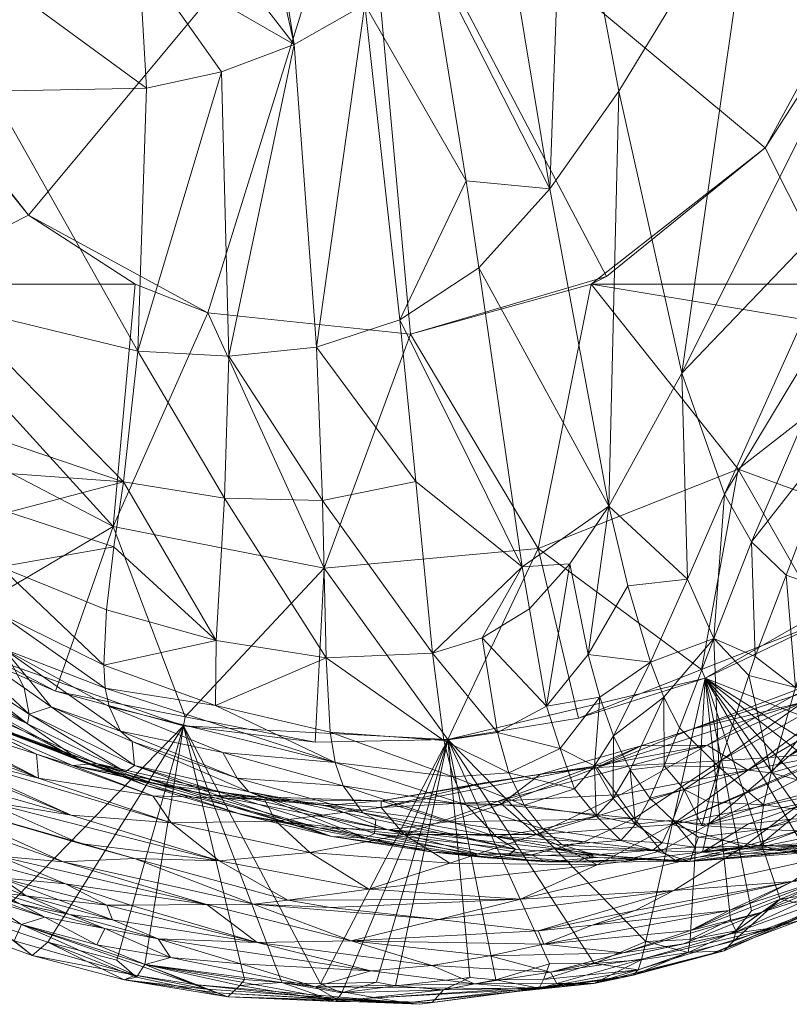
# Model space of a CAD drawing. Header units: millimetres. Extents: x -10 to 98, y -33 to 12.
# Tile 2 of 36: x -3.36 to 3.26, y -11.8 to -3.33. Entities that reach past the tile are written whole.
import ezdxf

# ---------------------------------------------------------------- set-up
doc = ezdxf.new("R2010")
doc.units = ezdxf.units.MM
doc.layers.add('G-IMPT', color=8, linetype='Continuous')

# ---------------------------------------------------------------- blocks, each defined once
blk = doc.blocks.new('AJsmall2 - 3D View - _3D__dwg_AJsmall_AJsmall_193151 - AJsmall_AJsmall_193151-193211-_3D_-3459-View 1')
at = {"layer": 'G-IMPT', "lineweight": 9}
mesh = blk.add_polyface(dxfattribs=at)
corners = [(-0.05, 0, 78.4524), (4.2469, -1.3365, 75.7485), (3.4084, -2.8792, 75.7485), (4.4313, 0.4096, 75.7485), (2.0433, -3.9835, 75.7485), (0.3596, -4.4813, 75.7485), (4.4987, 1.4964, 84.8703), (3.3152, -0.4783, 84.5843), (5.1084, -0.1234, 85.1132), (3.8984, -2.404, 84.8346), (5.4722, -0.7689, 85.2446), (2.1516, -2.3914, 84.3098), (2.6931, -4.8148, 84.5157), (4.4899, -3.4825, 85.0243), (4.0867, -5.251, 84.8954), (4.7635, -3.7374, 85.0802), (1.6765, 0.1141, 84.0491), (1.1192, -0.5804, 83.907), (1.5562, -3.2314, 84.1642), (2.7981, 1.6946, 84.3251), (1.1045, 2.6215, 83.7411), (4.271, -3.1713, 84.9567), (5.6158, -1.8314, 85.313), (0.0512, 1.4368, 83.468), (0.1836, 0.837, 83.542), (0.5147, -1.1854, 83.7394), (0.8382, -3.1616, 83.9323), (0.9465, -3.9114, 83.9666), (2.0645, -5.9606, 84.3272), (0.2651, -4.3564, 83.793), (1.9115, -4.05, 32.7485), (1.9115, -4.05, 67.7485), (4, -4.05, 32.7485), (4, -4.05, 67.7485), (3.4084, -2.8792, 67.7485), (4, -1.9615, 67.7485), (4, -1.9615, 32.7485), (4, 1.9615, 32.7485), (5.9942, 2.3913, 32.7485), (4.4313, 0.4096, 32.7485), (4.2469, -1.3365, 32.7485), (6.423, 0.5916, 32.7485), (6.3275, -1.256, 32.7485), (5.7153, -3.0019, 32.7485), (4.636, -4.5046, 32.7485), (3.9335, 2.0933, 75.7485), (2.8292, 3.4584, 75.7485), (4, 1.9615, 67.7485)]
mesh.append_faces([[corners[k] for k in face] for face in [(0, 1, 2), (3, 1, 0), (4, 5, 0), (2, 4, 0), (6, 7, 8), (8, 7, 9), (8, 9, 10), (7, 11, 12), (13, 14, 15), (16, 17, 18), (19, 20, 16), (7, 12, 9), (9, 12, 21), (10, 9, 21), (10, 21, 22), (15, 22, 13), (13, 22, 21), (20, 23, 16), (16, 23, 24), (16, 24, 17), (25, 17, 24), (17, 25, 18), (18, 25, 26), (18, 26, 27), (11, 18, 28), (18, 11, 16), (16, 11, 7), (16, 7, 19), (19, 7, 6), (29, 27, 26), (30, 31, 32), (32, 31, 33), (33, 31, 34), (33, 34, 35), (35, 36, 33), (33, 36, 32), (37, 38, 39), (40, 39, 41), (36, 40, 42), (36, 43, 32), (32, 43, 44), (0, 45, 3), (46, 45, 0), (1, 3, 39), (40, 36, 35), (37, 39, 47), (3, 47, 39), (47, 3, 45), (31, 4, 34), (34, 4, 2), (34, 2, 35), (35, 2, 1), (40, 35, 1), (40, 1, 39)]])
mesh = blk.add_polyface(dxfattribs=at)
corners = [(-1.3865, -4.2969, 32.7485), (-2.0115, -4.05, 32.7485), (-2.0115, -4.05, 67.7485), (-4.1, -1.9615, 67.7485), (-4.0335, -2.0933, 75.7485), (-2.9292, -3.4584, 67.7485), (-2.9292, -3.4584, 75.7485), (-1.3865, -4.2969, 75.7485), (-0.05, 0, 78.4524), (0.3596, -4.4813, 75.7485), (-4.5313, -0.4096, 75.7485), (0.8382, -3.1616, 83.9323), (0.5147, -1.1854, 83.7394), (-0.0337, -1.6465, 83.5993), (0.1836, 0.837, 83.542), (0.0512, 1.4368, 83.468), (-1.0419, 0.5561, 83.1643), (-2.6097, -0.2569, 82.6862), (-3.2589, -0.4172, 82.4679), (-3.1851, -1.4362, 82.5617), (-0.6416, -1.9907, 83.4289), (-0.4514, -4.5914, 83.5704), (-1.2056, -4.6703, 83.3266), (-3.2501, -2.39, 82.5866), (-1.9125, -2.365, 83.0314), (-1.9781, -1.218, 82.9492), (-2.1559, -0.0346, 82.8258), (0.2651, -4.3564, 83.793), (-1.1839, 0.4417, 83.1248), (-3.5937, -4.2378, 82.5253), (-1.9866, -4.6268, 83.0739), (-1.2684, -2.2253, 83.2374), (-3.7894, -0.5482, 82.2896), (-3.7954, -1.4318, 82.3512), (-3.9453, -2.2506, 82.343), (-2.4006, 1.0393, 82.6698), (-1.7014, 2.9579, 82.809), (-3.5, 0.4894, 82.3309), (-3.8677, 1.3585, 82.1527), (-2.767, 2.1064, 82.5069), (-4.2877, 2.1732, 81.9407), (-4.1, -4.05, 67.7485), (-4.1, -4.05, 32.7485), (-4.3469, 1.3365, 75.7485), (-3.5084, 2.8792, 75.7485)]
mesh.append_faces([[corners[k] for k in face] for face in [(0, 1, 2), (3, 4, 5), (5, 4, 6), (5, 6, 2), (2, 6, 7), (8, 9, 7), (8, 4, 10), (6, 4, 8), (7, 6, 8), (11, 12, 13), (14, 15, 16), (17, 18, 19), (13, 20, 21), (22, 21, 20), (23, 24, 19), (19, 24, 25), (19, 25, 17), (17, 25, 26), (27, 11, 13), (21, 27, 13), (13, 12, 14), (13, 14, 16), (20, 13, 16), (20, 28, 26), (23, 29, 30), (23, 30, 24), (31, 24, 30), (24, 31, 25), (18, 32, 19), (19, 32, 33), (19, 33, 23), (23, 33, 34), (26, 25, 20), (20, 25, 31), (20, 31, 22), (22, 31, 30), (17, 26, 35), (16, 15, 36), (37, 18, 17), (37, 17, 35), (37, 35, 38), (38, 35, 39), (38, 39, 40), (26, 28, 35), (39, 35, 16), (39, 16, 36), (37, 32, 18), (41, 3, 5), (41, 5, 2), (2, 1, 41), (41, 1, 42), (8, 43, 44), (10, 43, 8)]])
mesh = blk.add_polyface(dxfattribs=at)
corners = [(5.7174, -5.5441, 34.2485), (4.8697, -6.3085, 39.1485), (4.8196, -6.2442, 34.2485), (3.9218, -6.9444, 34.2485), (2.8931, -7.439, 39.1485), (4.0867, -5.251, 84.8954), (3.5911, -6.5517, 84.7465), (3.9337, -6.6725, 84.8424), (3.67, -7.5198, 84.7292), (4.1287, -7.4304, 84.8613), (4.3438, -6.6729, 84.9558), (5.1527, -7.039, 85.1486), (5.2782, -6.4393, 85.2134), (6.0254, -4.0581, 85.4495), (5.327, -4.0088, 85.2578), (5.0179, -3.9031, 85.1741), (4.7635, -3.7374, 85.0802), (3.3239, -7.2528, 84.6662), (1.3179, -6.4814, 84.0842), (1.3814, -6.8432, 84.0857), (1.7292, -6.4565, 84.2248), (1.528, -7.6791, 84.089), (2.0645, -5.9606, 84.3272), (2.6931, -4.8148, 84.5157), (2.1516, -2.3914, 84.3098), (3.2927, -6.2656, 84.6738), (2.9675, -7.0976, 84.5693), (2.2278, -6.6442, 84.3617), (2.4234, -7.2998, 84.3704), (2.7412, -6.587, 84.5089), (3.0599, -5.8572, 84.6119), (4.4899, -3.4825, 85.0243), (0.9465, -3.9114, 83.9666), (1.8865, -7.2347, 84.2529), (4.271, -3.1713, 84.9567), (1.5562, -3.2314, 84.1642), (4.6242, -7.1792, 69.4377), (4.5106, -7.2273, 69.1473), (5.2776, -6.8086, 67.0426), (3.6383, -7.5971, 66.9162), (4.636, -4.5046, 32.7485), (3.1771, -5.6423, 32.7485), (2.8632, -7.3632, 34.2485), (1.4568, -6.3229, 32.7485), (1.8045, -7.7821, 34.2485), (1.9115, -4.05, 32.7485), (4, -4.05, 32.7485), (0.3596, -4.4813, 32.7485), (1.9115, -4.05, 67.7485), (0.3596, -4.4813, 75.7485), (2.0433, -3.9835, 75.7485)]
mesh.append_faces([[corners[k] for k in face] for face in [(0, 1, 2), (3, 2, 1), (3, 1, 4), (5, 6, 7), (8, 9, 10), (9, 11, 10), (10, 11, 12), (10, 12, 13), (14, 15, 7), (7, 15, 16), (7, 16, 5), (13, 14, 10), (7, 10, 14), (10, 7, 8), (8, 7, 6), (8, 6, 17), (18, 19, 20), (20, 19, 21), (22, 23, 24), (25, 26, 17), (25, 17, 6), (5, 25, 6), (27, 28, 29), (29, 28, 26), (30, 29, 26), (30, 26, 25), (31, 30, 25), (31, 25, 5), (32, 18, 22), (22, 18, 20), (22, 20, 33), (21, 33, 20), (30, 31, 34), (30, 34, 23), (29, 30, 23), (29, 23, 22), (29, 22, 27), (33, 27, 22), (27, 33, 28), (35, 32, 22), (36, 37, 38), (37, 39, 38), (40, 0, 2), (40, 2, 41), (2, 3, 41), (41, 3, 42), (41, 42, 43), (42, 44, 43), (45, 46, 40), (45, 40, 41), (45, 41, 43), (45, 47, 48), (48, 49, 50)]])
mesh = blk.add_polyface(dxfattribs=at)
corners = [(-1.3865, -4.2969, 75.7485), (0.3596, -4.4813, 75.7485), (0.3596, -4.4813, 32.7485), (-1.3865, -4.2969, 32.7485), (-2.0115, -4.05, 67.7485), (-2.1108, -5.7493, 83.0497), (-1.9866, -4.6268, 83.0739), (-3.5937, -4.2378, 82.5253), (-1.3138, -7.1156, 83.2069), (-2.2583, -6.85, 82.8761), (-2.2801, -7.3269, 82.6056), (0.4055, -5.7472, 83.8319), (0.5477, -7.224, 83.8279), (1.3179, -6.4814, 84.0842), (1.3814, -6.8432, 84.0857), (0.976, -7.09, 83.9686), (1.528, -7.6791, 84.089), (-0.4514, -4.5914, 83.5704), (-1.2056, -4.6703, 83.3266), (-0.3978, -5.9096, 83.5901), (-1.2434, -5.8916, 83.3268), (-0.3681, -7.2633, 83.5228), (-3.8481, -5.1624, 82.4284), (-3.9689, -5.615, 82.3087), (-3.0968, -6.0111, 82.6861), (-2.1936, -6.3104, 83.0115), (-4.0226, -6.0164, 82.0697), (-3.1842, -6.8835, 82.1914), (-3.1694, -6.4813, 82.5033), (-4.0039, -6.3486, 81.7157), (-3.9448, -6.6091, 81.3013), (-3.1389, -7.1877, 81.7717), (0.2651, -4.3564, 83.793), (0.9465, -3.9114, 83.9666), (-3.7872, -6.9485, 80.3798), (-2.9654, -7.5215, 80.7726), (-2.2676, -7.5229, 82.4148), (1.4568, -6.3229, 32.7485), (0.6781, -7.9668, 34.2485), (-0.3856, -6.4913, 32.7485), (-1.5802, -7.7693, 34.2485), (-2.2009, -6.1338, 32.7485), (-2.6972, -7.5493, 34.2485), (-3.707, -7.0235, 34.2485), (-3.8418, -5.2794, 32.7485), (-4.1, -4.05, 32.7485), (1.9115, -4.05, 32.7485), (-2.0115, -4.05, 32.7485), (1.9115, -4.05, 67.7485)]
mesh.append_faces([[corners[k] for k in face] for face in [(0, 1, 2), (3, 4, 0), (3, 0, 2), (5, 6, 7), (8, 9, 10), (11, 12, 13), (14, 15, 16), (15, 14, 13), (12, 15, 13), (17, 18, 19), (19, 18, 20), (21, 19, 20), (20, 8, 21), (5, 22, 23), (5, 23, 24), (5, 24, 25), (5, 7, 22), (26, 27, 28), (29, 30, 31), (29, 31, 27), (23, 26, 24), (24, 26, 28), (24, 28, 25), (32, 11, 13), (33, 32, 13), (32, 17, 11), (11, 17, 19), (11, 19, 12), (12, 19, 21), (31, 30, 34), (34, 35, 31), (20, 18, 6), (20, 6, 5), (8, 20, 5), (8, 5, 25), (8, 25, 9), (9, 25, 28), (10, 9, 28), (10, 28, 27), (36, 27, 31), (37, 38, 39), (39, 40, 41), (40, 42, 41), (41, 42, 43), (41, 43, 44), (41, 44, 45), (46, 37, 2), (2, 37, 39), (2, 39, 3), (3, 39, 41), (3, 41, 47), (47, 41, 45), (1, 48, 2)]])
mesh = blk.add_polyface(dxfattribs=at)
corners = [(1.8045, -7.7821, 34.2485), (0.6781, -7.9668, 39.1485), (0.6781, -7.9668, 34.2485), (-1.2564, -8.0775, 82.5634), (-0.2214, -8.3634, 82.9375), (-0.289, -8.1637, 83.1786), (1.528, -7.6791, 84.089), (0.976, -7.09, 83.9686), (1.1054, -7.9042, 83.9034), (1.3372, -8.5314, 83.5746), (1.7698, -8.3903, 83.859), (1.2043, -8.2533, 83.7831), (1.6463, -8.0424, 83.982), (0.5477, -7.224, 83.8279), (0.6464, -7.9743, 83.7169), (0.7265, -8.2862, 83.571), (0.8368, -8.5266, 83.3384), (-0.3681, -7.2633, 83.5228), (-1.3138, -7.1156, 83.2069), (-1.3193, -7.6723, 82.9798), (-0.332, -7.903, 83.3474), (-2.2676, -7.5229, 82.4148), (-2.2359, -7.6809, 82.1851), (-1.1343, -8.2971, 81.9805), (-2.0368, -7.9831, 81.0967), (-1.0324, -8.415, 81.4038), (-0.0507, -8.5949, 82.3027), (-2.1375, -7.8937, 81.6485), (0.1049, -8.4927, 70.3612), (-0.8978, -8.4826, 67.4021), (0.1057, -8.5508, 65.7355), (1.0077, -8.3346, 68.5165), (-0.3642, -8.5335, 71.1696), (-1.8434, -8.3456, 68.8533), (-1.3638, -8.4455, 68.1671), (1.1333, -8.5236, 73.3845), (1.4765, -8.2628, 69.9155), (1.9306, -8.1979, 66.5109), (1.1131, -8.4964, 63.8835), (1.963, -8.206, 71.292), (0.1621, -8.7424, 75.0265), (-2.3446, -8.1728, 69.4386), (-0.4326, -8.7257, 75.5511), (-1.9175, -8.3602, 72.927), (-2.0173, -8.1879, 79.9778), (-2.0958, -8.2422, 78.781), (-0.3191, -8.8007, 78.8663), (-0.0282, -8.81, 80.3111), (-2.474, -8.1543, 76.2556), (-2.5501, -8.1893, 66.825), (-0.4631, -7.9893, 34.2485), (-1.5959, -7.8492, 39.1485), (-1.5802, -7.7693, 34.2485), (1.4568, -6.3229, 32.7485), (-0.3856, -6.4913, 32.7485)]
mesh.append_faces([[corners[k] for k in face] for face in [(0, 1, 2), (3, 4, 5), (6, 7, 8), (9, 10, 11), (11, 10, 12), (11, 12, 8), (8, 12, 6), (7, 13, 8), (8, 13, 14), (8, 14, 11), (11, 14, 15), (9, 11, 15), (9, 15, 16), (17, 18, 19), (17, 19, 20), (5, 20, 19), (5, 19, 21), (5, 21, 22), (5, 22, 3), (14, 13, 17), (14, 17, 20), (15, 14, 20), (15, 20, 5), (16, 15, 5), (16, 5, 4), (23, 24, 25), (26, 23, 25), (3, 27, 23), (4, 3, 23), (4, 23, 26), (28, 29, 30), (28, 30, 31), (32, 33, 34), (32, 34, 28), (28, 34, 29), (35, 28, 36), (36, 28, 31), (36, 31, 37), (37, 31, 30), (37, 30, 38), (36, 39, 35), (33, 40, 41), (41, 42, 43), (44, 45, 46), (44, 47, 25), (46, 45, 48), (49, 29, 34), (2, 1, 50), (50, 1, 51), (50, 51, 52), (53, 0, 2), (2, 50, 54), (54, 50, 52)]])
mesh = blk.add_polyface(dxfattribs=at)
corners = [(3.3239, -7.2528, 84.6662), (3.2706, -7.4144, 84.6117), (3.67, -7.5198, 84.7292), (5.1201, -8.1315, 84.9099), (4.5344, -8.3933, 84.5894), (4.6509, -8.6475, 84.2872), (5.238, -8.4216, 84.7126), (3.3964, -8.5287, 84.2054), (3.9423, -8.3803, 84.4623), (3.462, -8.2509, 84.4446), (3.9777, -8.1056, 84.6418), (4.1287, -7.4304, 84.8613), (4.5123, -8.1562, 84.7403), (4.5254, -7.8796, 84.8564), (5.1527, -7.039, 85.1486), (3.9471, -8.6012, 84.2364), (5.0882, -7.6175, 85.0602), (3.2608, -8.2296, 60.0081), (5.4695, -6.9395, 62.901), (4.5338, -7.2889, 64.838), (2.9095, -8.0144, 64.454), (3.6383, -7.5971, 66.9162), (4.0023, -8.0873, 58.6944), (4.3556, -7.9528, 58.1312), (5.2776, -6.8086, 67.0426), (5.3946, -8.3029, 79.1492), (4.4743, -8.5485, 79.0018), (4.9546, -7.8863, 76.338), (4.2517, -8.0259, 75.7402), (3.82, -8.4927, 77.7116), (4.8965, -7.4102, 73.2697), (5.4701, -7.2143, 73.9452), (2.6135, -8.6957, 57.5688), (3.7956, -8.4527, 55.7005), (5.7193, -7.9088, 50.1231), (4.6145, -8.7254, 48.4248), (5.2739, -8.4062, 47.7009), (5.1166, -8.2503, 50.808), (6.048, -7.5418, 51.9104), (4.4905, -8.52, 51.5916), (5.4505, -7.5106, 56.4127), (5.3289, -7.5824, 56.5797), (4.9993, -7.0345, 70.1192), (5.4873, -6.8461, 71.006), (3.6136, -8.11, 74.8941), (4.5106, -7.2273, 69.1473), (4.6242, -7.1792, 69.4377), (3.7376, -7.6453, 71.4221), (3.0255, -8.1498, 73.8315), (2.924, -8.6937, 77.6142), (2.7791, -7.8771, 69.0894), (5.2926, -8.3793, 39.2466), (4.8256, -8.6524, 39.1485), (2.8931, -7.439, 39.1485), (4.8697, -6.3085, 39.1485), (4.627, -8.8018, 39.1485), (4.3119, -8.9882, 39.1485), (4.0866, -9.1176, 39.1485)]
mesh.append_faces([[corners[k] for k in face] for face in [(0, 1, 2), (3, 4, 5), (3, 5, 6), (7, 8, 9), (9, 8, 10), (9, 10, 11), (11, 2, 9), (9, 2, 1), (8, 12, 10), (10, 12, 13), (10, 13, 11), (11, 13, 14), (7, 15, 8), (4, 8, 15), (8, 4, 12), (3, 12, 4), (12, 3, 13), (13, 3, 16), (13, 16, 14), (17, 18, 19), (19, 20, 17), (20, 19, 21), (18, 17, 22), (18, 22, 23), (24, 21, 19), (25, 26, 27), (28, 27, 29), (26, 29, 27), (27, 28, 30), (27, 30, 31), (32, 33, 23), (32, 23, 22), (34, 35, 36), (35, 34, 37), (37, 38, 39), (39, 40, 41), (41, 33, 39), (33, 41, 23), (42, 43, 44), (44, 43, 30), (28, 44, 30), (45, 46, 47), (47, 46, 42), (48, 47, 42), (44, 48, 42), (49, 44, 28), (49, 28, 29), (21, 45, 50), (50, 45, 47), (51, 52, 53), (51, 53, 54), (52, 55, 53), (53, 55, 56), (56, 57, 53)]])
mesh = blk.add_polyface(dxfattribs=at)
corners = [(-1.3138, -7.1156, 83.2069), (-2.2801, -7.3269, 82.6056), (-1.3193, -7.6723, 82.9798), (-2.2676, -7.5229, 82.4148), (-3.1389, -7.1877, 81.7717), (-2.9654, -7.5215, 80.7726), (-2.7327, -7.6837, 80.8839), (-2.1375, -7.8937, 81.6485), (-2.0368, -7.9831, 81.0967), (-1.1343, -8.2971, 81.9805), (-3.1842, -6.8835, 82.1914), (-2.2359, -7.6809, 82.1851), (-1.2564, -8.0775, 82.5634), (-2.9239, -7.7491, 79.7411), (-3.7872, -6.9485, 80.3798), (-1.9175, -8.3602, 72.927), (-2.8175, -8.0097, 69.9909), (-2.3446, -8.1728, 69.4386), (-2.474, -8.1543, 76.2556), (-3.0193, -7.9362, 73.6134), (-1.0872, -8.6142, 75.8994), (-2.0173, -8.1879, 79.9778), (-2.0958, -8.2422, 78.781), (-4.0903, -7.3068, 74.0079), (-3.8354, -7.3971, 76.2645), (-2.9371, -7.8298, 78.6369), (-3.7277, -7.3412, 78.4161), (-3.7439, -7.2114, 79.4363), (-1.0324, -8.415, 81.4038), (-3.7195, -7.5607, 70.9119), (-3.1831, -7.8836, 70.4177), (-2.8429, -8.2976, 62.0259), (-4.3777, -7.7143, 60.1931), (-3.8014, -8.0582, 59.5978), (-2.5501, -8.1893, 66.825), (-1.3638, -8.4455, 68.1671), (-1.8434, -8.3456, 68.8533), (-1.8595, -8.4504, 64.6281), (-0.8978, -8.4826, 67.4021), (-4.2652, -7.6396, 62.3589), (-3.8787, -7.7635, 63.3654), (-2.8584, -8.0905, 66.0221), (-1.7025, -8.6807, 60.5785), (-2.5623, -8.6171, 58.2744), (-4.2422, -7.9256, 58.4381), (-3.8921, -8.2363, 56.6809), (-3.3162, -8.4915, 56.0874), (-3.7458, -7.6644, 67.2697), (-1.5959, -7.8492, 39.1485), (-3.2513, -9.5446, 39.1485), (-3.7447, -7.0957, 39.1485), (-1.5802, -7.7693, 34.2485), (-2.6972, -7.5493, 34.2485), (-3.707, -7.0235, 34.2485)]
mesh.append_faces([[corners[k] for k in face] for face in [(0, 1, 2), (2, 1, 3), (4, 5, 6), (4, 6, 7), (7, 6, 8), (9, 7, 8), (3, 1, 10), (3, 4, 11), (11, 4, 7), (12, 11, 7), (13, 5, 14), (6, 5, 13), (15, 16, 17), (18, 19, 15), (15, 20, 18), (21, 8, 6), (6, 13, 21), (21, 13, 22), (23, 19, 18), (23, 18, 24), (24, 18, 25), (24, 25, 26), (26, 25, 27), (21, 28, 8), (19, 29, 15), (15, 29, 30), (15, 30, 16), (14, 27, 13), (13, 27, 25), (13, 25, 22), (22, 25, 18), (31, 32, 33), (34, 35, 36), (37, 38, 34), (39, 31, 40), (41, 40, 31), (34, 41, 37), (31, 37, 41), (37, 31, 42), (42, 31, 33), (42, 33, 43), (43, 33, 44), (43, 44, 45), (43, 45, 46), (34, 36, 17), (34, 17, 47), (34, 47, 41), (47, 17, 16), (47, 16, 30), (48, 49, 50), (51, 48, 52), (52, 48, 50), (52, 50, 53)]])
mesh = blk.add_polyface(dxfattribs=at)
corners = [(3.9218, -6.9444, 34.2485), (2.8931, -7.439, 39.1485), (2.8632, -7.3632, 34.2485), (1.8045, -7.7821, 34.2485), (0.6781, -7.9668, 39.1485), (3.462, -8.2509, 84.4446), (3.2706, -7.4144, 84.6117), (3.0113, -8.2006, 84.3464), (3.3964, -8.5287, 84.2054), (2.9233, -8.5021, 84.0375), (2.9675, -7.0976, 84.5693), (2.4234, -7.2998, 84.3704), (2.5391, -7.6015, 84.3623), (2.1055, -7.9346, 84.1669), (2.2486, -8.2273, 84.0655), (2.1008, -8.4717, 83.8603), (2.2939, -8.6944, 83.6433), (2.4176, -8.4712, 83.9397), (2.6146, -8.6587, 83.8038), (2.7142, -8.3962, 84.1157), (2.5418, -8.1926, 84.1734), (2.6721, -7.8655, 84.3512), (1.9859, -7.6005, 84.2302), (1.6463, -8.0424, 83.982), (1.9411, -8.1914, 84.0285), (1.7698, -8.3903, 83.859), (1.9555, -8.6218, 83.5878), (3.3239, -7.2528, 84.6662), (1.8865, -7.2347, 84.2529), (1.528, -7.6791, 84.089), (2.9095, -8.0144, 64.454), (2.1671, -8.4395, 61.9459), (3.2608, -8.2296, 60.0081), (1.3372, -8.5314, 83.5746), (1.4428, -8.7835, 59.4789), (2.6135, -8.6957, 57.5688), (4.0023, -8.0873, 58.6944), (3.6383, -7.5971, 66.9162), (2.3428, -8.0195, 67.8164), (2.7791, -7.8771, 69.0894), (1.963, -8.206, 71.292), (3.0255, -8.1498, 73.8315), (3.6136, -8.11, 74.8941), (2.924, -8.6937, 77.6142), (2.2841, -8.6461, 76.3194), (1.1333, -8.5236, 73.3845), (1.4765, -8.2628, 69.9155), (1.9306, -8.1979, 66.5109), (1.1131, -8.4964, 63.8835), (3.7376, -7.6453, 71.4221), (2.3832, -9.7023, 39.1485)]
mesh.append_faces([[corners[k] for k in face] for face in [(0, 1, 2), (2, 1, 3), (3, 1, 4), (5, 6, 7), (5, 7, 8), (8, 7, 9), (10, 11, 12), (13, 12, 11), (12, 13, 14), (15, 14, 13), (14, 15, 16), (17, 18, 19), (19, 9, 7), (17, 19, 20), (20, 19, 7), (20, 7, 21), (22, 23, 24), (24, 23, 25), (24, 25, 26), (7, 6, 10), (10, 6, 27), (28, 29, 22), (22, 29, 23), (7, 10, 21), (21, 10, 12), (20, 21, 12), (14, 20, 12), (20, 14, 17), (16, 17, 14), (11, 28, 22), (11, 22, 13), (24, 13, 22), (13, 24, 15), (26, 15, 24), (30, 31, 32), (33, 26, 25), (31, 34, 32), (32, 35, 36), (30, 37, 38), (39, 38, 37), (38, 39, 40), (41, 42, 43), (44, 45, 40), (40, 46, 38), (47, 38, 46), (38, 47, 30), (30, 47, 48), (30, 48, 31), (39, 49, 40), (40, 49, 41), (40, 41, 44), (43, 44, 41), (1, 50, 4)]])
mesh = blk.add_polyface(dxfattribs=at)
corners = [(-4.3777, -7.7143, 60.1931), (-4.8611, -7.5145, 58.9754), (-4.2422, -7.9256, 58.4381), (-3.8014, -8.0582, 59.5978), (-5.2565, -7.3194, 57.7487), (-5.0765, -7.4753, 57.6413), (-4.6085, -7.776, 57.2618), (-4.8792, -7.3049, 60.8207), (-4.2652, -7.6396, 62.3589), (-2.8429, -8.2976, 62.0259), (-3.8921, -8.2363, 56.6809), (-4.3986, -9.2192, 39.5236), (-4.0774, -9.236, 39.1485), (-3.6631, -9.5442, 39.6247), (-3.5534, -9.4318, 39.1485), (-5.4921, -8.4621, 39.1485), (-4.5723, -9.0072, 39.1485), (-4.3422, -9.1633, 39.2474), (-3.7047, -9.5116, 40.6991), (-4.4855, -9.1253, 40.6202), (-4.4645, -9.2238, 40.0612), (-5.798, -8.4424, 39.9519), (-3.8787, -7.7635, 63.3654), (-4.7141, -7.1874, 64.7252), (-3.7458, -7.6644, 67.2697), (-3.1831, -7.8836, 70.4177), (-4.5621, -7.1191, 68.4204), (-3.7195, -7.5607, 70.9119), (-2.8584, -8.0905, 66.0221), (-4.0106, -8.9282, 47.4642), (-4.9563, -8.5837, 45.822), (-4.013, -9.0138, 46.5458), (-3.5128, -9.2178, 46.4514), (-4.1668, -8.8614, 47.5282), (-4.9251, -8.3952, 47.7939), (-4.83, -8.7929, 43.9728), (-3.6337, -9.3497, 44.0005), (-3.9171, -9.1124, 45.6623), (-5.3887, -8.6785, 40.5289), (-3.3562, -9.3166, 45.6612), (-3.6853, -8.9227, 49.2208), (-4.3244, -8.4186, 51.9245), (-4.6995, -8.3945, 49.8842), (-3.8868, -8.9076, 48.3631), (-3.5596, -9.1212, 47.2795), (-4.8649, -7.7467, 56.117), (-3.8697, -8.4579, 53.9991), (-3.3162, -8.4915, 56.0874), (-5.0645, -7.7258, 54.9248), (-5.3862, -7.7211, 52.5744), (-5.6453, -7.7404, 50.2954), (-5.5882, -7.9876, 48.0263), (-3.7447, -7.0957, 39.1485)]
mesh.append_faces([[corners[k] for k in face] for face in [(0, 1, 2), (0, 2, 3), (1, 4, 2), (2, 4, 5), (2, 5, 6), (7, 1, 0), (8, 7, 0), (8, 0, 9), (10, 2, 6), (11, 12, 13), (13, 12, 14), (15, 16, 17), (11, 17, 12), (15, 17, 11), (18, 19, 20), (20, 19, 21), (13, 18, 20), (13, 20, 11), (11, 20, 21), (8, 22, 23), (24, 25, 26), (26, 25, 27), (22, 28, 23), (23, 28, 24), (29, 30, 31), (29, 31, 32), (33, 34, 30), (35, 18, 36), (36, 37, 35), (35, 38, 19), (35, 19, 18), (39, 31, 37), (37, 31, 30), (37, 30, 35), (40, 41, 42), (43, 40, 42), (43, 29, 44), (45, 6, 5), (46, 47, 45), (45, 47, 10), (45, 10, 6), (48, 49, 41), (41, 49, 50), (41, 50, 42), (42, 51, 34), (42, 34, 43), (43, 34, 33), (41, 46, 48), (45, 48, 46), (12, 17, 52), (52, 17, 16), (52, 16, 15), (52, 14, 12)]])
mesh = blk.add_polyface(dxfattribs=at)
corners = [(-2.256, -9.3911, 49.1017), (-2.67, -9.3432, 48.2128), (-2.2054, -9.5168, 47.497), (-2.9501, -9.3109, 47.6115), (-3.1777, -9.2846, 47.123), (-2.5747, -9.4698, 46.9349), (-2.9977, -9.3805, 46.5231), (-2.2714, -9.5901, 46.2004), (-2.7879, -9.4924, 45.8234), (-2.3418, -9.7302, 44.3361), (-3.3162, -8.4915, 56.0874), (-2.4855, -8.8597, 55.2314), (-1.2873, -9.0079, 56.7173), (-2.5623, -8.6171, 58.2744), (-3.6631, -9.5442, 39.6247), (-3.5534, -9.4318, 39.1485), (-3.2513, -9.5446, 39.1485), (-3.0518, -9.6972, 40.8429), (-2.8979, -9.8229, 39.7598), (-2.7635, -9.7095, 39.1485), (-2.1042, -10.0318, 39.9384), (-2.0112, -9.9932, 41.072), (-3.7047, -9.5116, 40.6991), (-3.5128, -9.2178, 46.4514), (-3.5596, -9.1212, 47.2795), (-4.0106, -8.9282, 47.4642), (-1.926, -9.9003, 42.792), (-2.9896, -9.5575, 44.112), (-3.6337, -9.3497, 44.0005), (-3.3562, -9.3166, 45.6612), (-3.9171, -9.1124, 45.6623), (-4.013, -9.0138, 46.5458), (-2.6107, -9.2061, 50.309), (-3.1879, -8.9691, 50.9299), (-3.6853, -8.9227, 49.2208), (-3.8697, -8.4579, 53.9991), (-2.6312, -9.0181, 52.7374), (-2.0166, -8.9878, 54.6419), (-4.3244, -8.4186, 51.9245), (-3.8868, -8.9076, 48.3631), (-3.4118, -9.1344, 48.0527), (-3.1676, -9.1544, 48.7783), (-1.3956, -9.3839, 51.205), (-1.5959, -7.8492, 39.1485), (-3.7447, -7.0957, 39.1485)]
mesh.append_faces([[corners[k] for k in face] for face in [(0, 1, 2), (3, 4, 5), (5, 4, 6), (5, 6, 7), (7, 6, 8), (7, 8, 9), (1, 3, 2), (2, 3, 5), (10, 11, 12), (13, 10, 12), (14, 15, 16), (17, 14, 18), (18, 14, 16), (18, 16, 19), (19, 20, 18), (18, 20, 21), (18, 21, 17), (17, 22, 14), (23, 24, 25), (6, 4, 24), (6, 24, 23), (8, 6, 23), (26, 9, 27), (28, 22, 17), (28, 17, 27), (27, 17, 21), (27, 9, 8), (27, 8, 29), (27, 29, 28), (28, 29, 30), (8, 23, 29), (29, 23, 31), (32, 33, 34), (35, 36, 37), (34, 33, 38), (39, 24, 40), (34, 39, 40), (34, 40, 41), (34, 41, 32), (32, 41, 0), (37, 11, 35), (35, 11, 10), (40, 24, 4), (40, 4, 3), (41, 40, 3), (41, 3, 1), (41, 1, 0), (33, 32, 42), (33, 42, 36), (33, 36, 38), (38, 36, 35), (43, 19, 16), (44, 16, 15)]])
mesh = blk.add_polyface(dxfattribs=at)
corners = [(2.7623, -9.0149, 82.358), (3.5024, -8.9153, 83.0562), (2.8055, -8.8911, 83.1034), (3.3978, -8.8832, 83.522), (2.8352, -8.8059, 83.6168), (3.3711, -8.7405, 83.898), (3.3964, -8.5287, 84.2054), (2.9233, -8.5021, 84.0375), (2.8642, -8.7048, 83.8256), (2.6146, -8.6587, 83.8038), (2.7142, -8.3962, 84.1157), (2.4176, -8.4712, 83.9397), (2.2939, -8.6944, 83.6433), (2.5233, -8.8546, 83.3902), (2.4419, -8.9179, 82.8514), (3.0375, -8.951, 81.1887), (3.6095, -8.9369, 81.2395), (3.2608, -8.2296, 60.0081), (1.4428, -8.7835, 59.4789), (2.6135, -8.6957, 57.5688), (3.2276, -8.8844, 53.354), (3.7956, -8.4527, 55.7005), (1.9222, -9.5608, 49.2211), (3.099, -9.4361, 47.4932), (3.644, -9.1857, 48.2048), (1.9646, -9.0441, 55.2411), (2.2919, -9.4356, 50.1449), (2.6236, -9.2642, 51.1541), (2.6344, -9.0018, 80.5123), (2.2676, -8.9863, 79.6877), (2.5146, -8.9221, 79.0349), (2.8715, -8.9343, 79.727), (3.3643, -8.8752, 79.8001), (3.2611, -8.8992, 80.2389), (2.924, -8.6937, 77.6142), (3.267, -8.6907, 78.1505), (2.3295, -8.9965, 81.1768), (2.2841, -8.6461, 76.3194), (2.7686, -9.609, 46.4608), (3.2621, -9.3822, 47.251), (1.5042, -9.7266, 48.3837), (2.1866, -9.8007, 45.7746), (2.7065, -9.722, 44.8419), (3.3728, -9.4537, 45.4824), (1.563, -9.9653, 45.1457), (3.129, -9.6342, 43.8796), (2.7636, -9.6864, 39.2734), (3.111, -9.5122, 39.1485), (3.1577, -9.6111, 39.3998), (2.3606, -9.8523, 43.3406), (1.9361, -10.0643, 41.7115), (3.4757, -9.5848, 42.6377), (2.3166, -9.9464, 39.6999), (2.3459, -9.86, 39.4167), (2.7462, -9.7967, 39.5679), (2.2751, -9.9912, 39.9912), (2.3832, -9.7023, 39.1485), (2.1707, -10.014, 40.5796), (3.0568, -9.7814, 40.3562), (2.9524, -9.8052, 40.9467), (3.1363, -9.6989, 39.7242), (2.8931, -7.439, 39.1485)]
mesh.append_faces([[corners[k] for k in face] for face in [(0, 1, 2), (2, 3, 4), (4, 3, 5), (6, 7, 8), (8, 5, 6), (2, 4, 9), (9, 8, 10), (10, 8, 7), (11, 12, 9), (9, 12, 13), (9, 13, 2), (2, 13, 14), (2, 14, 0), (0, 15, 16), (17, 18, 19), (20, 21, 19), (22, 23, 24), (19, 25, 20), (26, 22, 24), (27, 26, 24), (28, 29, 30), (31, 32, 33), (31, 33, 15), (34, 35, 31), (36, 29, 28), (0, 36, 28), (37, 34, 30), (31, 30, 34), (30, 31, 28), (15, 28, 31), (28, 15, 0), (38, 39, 23), (38, 23, 40), (41, 42, 43), (44, 45, 42), (43, 42, 45), (43, 38, 41), (46, 47, 48), (49, 50, 51), (51, 45, 49), (52, 53, 54), (55, 52, 54), (54, 53, 56), (54, 56, 46), (54, 46, 48), (57, 58, 59), (57, 55, 58), (58, 55, 54), (58, 54, 60), (60, 54, 48), (59, 51, 50), (61, 47, 46), (61, 46, 56)]])
mesh = blk.add_polyface(dxfattribs=at)
corners = [(3.9471, -8.6012, 84.2364), (3.3711, -8.7405, 83.898), (4.0028, -8.7601, 83.9657), (3.3978, -8.8832, 83.522), (4.1254, -8.8316, 83.6439), (3.5024, -8.9153, 83.0562), (2.8055, -8.8911, 83.1034), (3.3964, -8.5287, 84.2054), (3.9807, -8.9227, 82.6877), (2.7623, -9.0149, 82.358), (3.5792, -8.9343, 82.0731), (4.4981, -8.8489, 83.2546), (3.6095, -8.9369, 81.2395), (4.2046, -8.8452, 81.1628), (4.2433, -8.8688, 81.8414), (3.0375, -8.951, 81.1887), (3.2611, -8.8992, 80.2389), (3.7395, -8.8758, 80.4178), (3.3643, -8.8752, 79.8001), (4.0405, -8.6254, 78.8387), (3.6325, -8.6501, 78.571), (3.82, -8.4927, 77.7116), (4.2619, -8.7874, 80.4443), (4.3272, -8.9602, 47.2648), (3.9528, -8.9702, 49.2823), (3.644, -9.1857, 48.2048), (3.9477, -9.156, 46.2333), (3.099, -9.4361, 47.4932), (3.2621, -9.3822, 47.251), (2.6236, -9.2642, 51.1541), (3.2276, -8.8844, 53.354), (4.4905, -8.52, 51.5916), (3.7956, -8.4527, 55.7005), (3.267, -8.6907, 78.1505), (2.8715, -8.9343, 79.727), (2.924, -8.6937, 77.6142), (2.7686, -9.609, 46.4608), (3.3728, -9.4537, 45.4824), (3.129, -9.6342, 43.8796), (3.8792, -9.2937, 44.467), (4.7002, -8.9077, 45.1162), (3.0568, -9.7814, 40.3562), (3.1363, -9.6989, 39.7242), (3.8837, -9.4186, 40.0279), (3.5376, -9.3397, 39.1485), (3.9278, -9.2793, 39.3208), (3.9159, -9.1867, 39.1485), (4.2169, -9.24, 43.0805), (3.4757, -9.5848, 42.6377), (2.9524, -9.8052, 40.9467), (3.7063, -9.522, 41.3118), (4.4307, -9.1728, 41.6322), (4.0866, -9.1176, 39.1485), (3.1577, -9.6111, 39.3998), (3.293, -9.4386, 39.1485), (2.8931, -7.439, 39.1485)]
mesh.append_faces([[corners[k] for k in face] for face in [(0, 1, 2), (2, 1, 3), (2, 3, 4), (4, 3, 5), (6, 5, 3), (0, 7, 1), (8, 5, 9), (8, 9, 10), (11, 5, 8), (12, 10, 9), (13, 14, 10), (13, 10, 12), (15, 16, 17), (17, 16, 18), (17, 18, 19), (19, 18, 20), (19, 20, 21), (12, 17, 22), (17, 12, 15), (23, 24, 25), (26, 23, 25), (25, 27, 28), (25, 28, 26), (29, 25, 24), (30, 29, 24), (30, 24, 31), (32, 30, 31), (21, 20, 33), (20, 18, 34), (33, 20, 34), (33, 35, 21), (26, 28, 36), (37, 38, 39), (37, 39, 40), (40, 26, 37), (37, 26, 36), (41, 42, 43), (43, 42, 44), (43, 44, 45), (45, 44, 46), (47, 39, 38), (47, 38, 48), (49, 41, 43), (49, 43, 50), (51, 50, 43), (45, 46, 52), (42, 53, 44), (44, 53, 54), (50, 47, 48), (49, 50, 48), (54, 55, 44), (55, 52, 46), (55, 46, 44)]])
mesh = blk.add_polyface(dxfattribs=at)
corners = [(-2.3446, -8.1728, 69.4386), (0.1621, -8.7424, 75.0265), (-0.4326, -8.7257, 75.5511), (-1.9175, -8.3602, 72.927), (-1.0872, -8.6142, 75.8994), (-0.3191, -8.8007, 78.8663), (-2.474, -8.1543, 76.2556), (-2.2054, -9.5168, 47.497), (-1.8136, -9.6783, 46.7256), (-0.9611, -9.712, 47.9859), (-2.256, -9.3911, 49.1017), (-2.0498, -9.3894, 49.6057), (-1.3956, -9.3839, 51.205), (-0.1533, -9.6959, 49.4567), (-0.9919, -9.3805, 52.1921), (-2.5747, -9.4698, 46.9349), (-2.2714, -9.5901, 46.2004), (-1.7065, -9.839, 44.6847), (-2.3418, -9.7302, 44.3361), (-1.926, -9.9003, 42.792), (0.0165, -9.9555, 46.2768), (-1.1009, -9.8933, 45.1404), (-0.4621, -10.0932, 43.5446), (-0.2643, -10.2039, 41.7539), (-1.5071, -10.0718, 41.2359), (-1.7025, -8.6807, 60.5785), (-0.8011, -8.6674, 63.0702), (-1.8595, -8.4504, 64.6281), (-0.8978, -8.4826, 67.4021), (-1.2873, -9.0079, 56.7173), (-2.4855, -8.8597, 55.2314), (-2.0166, -8.9878, 54.6419), (-0.6969, -9.3484, 52.9829), (-2.5623, -8.6171, 58.2744), (-0.5066, -8.9378, 58.9387), (-0.7479, -10.0542, 39.1485), (-1.1089, -10.0812, 39.3205), (-1.0688, -10.0282, 39.1485), (-1.3982, -10.1127, 40.7244), (0.3257, -10.2294, 40.8982), (-1.3088, -10.1447, 40.2714), (-0.2831, -10.218, 39.5766), (-1.2129, -10.179, 39.7857), (-2.7635, -9.7095, 39.1485), (-2.1689, -9.863, 39.1485), (-2.0002, -10.0094, 39.4089), (-1.9271, -9.8993, 39.1485), (-2.1042, -10.0318, 39.9384), (-2.0112, -9.9932, 41.072), (-2.9896, -9.5575, 44.112), (-2.6312, -9.0181, 52.7374), (-2.6107, -9.2061, 50.309), (-1.5959, -7.8492, 39.1485), (-0.4155, -10.0663, 39.1485)]
mesh.append_faces([[corners[k] for k in face] for face in [(0, 1, 2), (3, 2, 4), (5, 6, 4), (7, 8, 9), (10, 7, 9), (11, 10, 9), (12, 11, 9), (12, 9, 13), (14, 12, 13), (7, 15, 8), (8, 15, 16), (8, 16, 17), (18, 17, 16), (17, 18, 19), (20, 9, 8), (20, 8, 21), (17, 21, 8), (21, 17, 22), (22, 17, 19), (22, 19, 23), (23, 19, 24), (25, 26, 27), (28, 27, 26), (29, 30, 31), (29, 31, 32), (25, 33, 29), (25, 29, 34), (26, 25, 34), (35, 36, 37), (24, 38, 39), (39, 38, 40), (41, 42, 36), (43, 44, 45), (36, 46, 37), (40, 47, 42), (42, 47, 45), (42, 45, 46), (42, 46, 36), (24, 48, 38), (38, 48, 47), (38, 47, 40), (43, 45, 47), (24, 19, 49), (49, 48, 24), (14, 32, 31), (14, 31, 50), (14, 50, 12), (10, 11, 51), (51, 11, 12), (43, 52, 44), (35, 37, 52), (52, 37, 46), (52, 53, 35)]])
mesh = blk.add_polyface(dxfattribs=at)
corners = [(-0.0507, -8.5949, 82.3027), (-1.0324, -8.415, 81.4038), (0.0599, -8.6528, 81.6741), (1.2618, -8.9077, 81.9721), (-0.2214, -8.3634, 82.9375), (1.0981, -8.8034, 82.6749), (0.0006, -9.252, 54.9636), (-0.6969, -9.3484, 52.9829), (1.3045, -9.3391, 53.0799), (-0.3293, -9.4097, 52.4762), (0.1621, -8.7424, 75.0265), (-0.3642, -8.5335, 71.1696), (0.6797, -8.6744, 74.2904), (0.1049, -8.4927, 70.3612), (-1.8434, -8.3456, 68.8533), (0.049, -8.7724, 81.0061), (1.0213, -8.9842, 80.3985), (-0.0282, -8.81, 80.3111), (-0.3191, -8.8007, 78.8663), (0.5496, -8.9338, 78.7539), (-2.0173, -8.1879, 79.9778), (-1.0872, -8.6142, 75.8994), (-0.4326, -8.7257, 75.5511), (0.9459, -8.9526, 78.6073), (-0.4621, -10.0932, 43.5446), (0.9082, -10.0651, 44.5613), (0.0165, -9.9555, 46.2768), (-1.1009, -9.8933, 45.1404), (-0.9919, -9.3805, 52.1921), (-0.1533, -9.6959, 49.4567), (0.6013, -9.5142, 51.1362), (-0.2643, -10.2039, 41.7539), (0.06, -10.1862, 41.9332), (1.4512, -10.1105, 42.7026), (0.5419, -9.9077, 46.9247), (-0.9611, -9.712, 47.9859), (-0.8011, -8.6674, 63.0702), (0.1057, -8.5508, 65.7355), (-0.8978, -8.4826, 67.4021), (-1.2873, -9.0079, 56.7173), (-0.5066, -8.9378, 58.9387), (0.6976, -9.0299, 57.1391), (0.3051, -8.782, 61.3383), (-0.2319, -10.1432, 39.3131), (0.0668, -10.0521, 39.1485), (0.2288, -10.0844, 39.1921), (-0.1983, -10.0599, 39.1485), (-0.7479, -10.0542, 39.1485), (-0.4155, -10.0663, 39.1485), (0.6421, -10.1193, 39.3237), (-0.2831, -10.218, 39.5766), (-1.1089, -10.0812, 39.3205), (0.5454, -10.2261, 39.8914), (0.4388, -10.2424, 40.4145), (-1.2129, -10.179, 39.7857), (0.3257, -10.2294, 40.8982), (-1.5071, -10.0718, 41.2359), (-1.3088, -10.1447, 40.2714), (0.6781, -7.9668, 39.1485), (-1.5959, -7.8492, 39.1485)]
mesh.append_faces([[corners[k] for k in face] for face in [(0, 1, 2), (0, 2, 3), (4, 0, 5), (6, 7, 8), (8, 7, 9), (10, 11, 12), (12, 11, 13), (10, 14, 11), (15, 2, 1), (16, 15, 17), (17, 15, 1), (18, 19, 16), (18, 16, 17), (18, 17, 20), (19, 18, 21), (19, 21, 22), (19, 22, 23), (23, 22, 10), (24, 25, 26), (24, 26, 27), (9, 7, 28), (28, 29, 30), (28, 30, 9), (31, 32, 24), (24, 32, 33), (34, 29, 35), (34, 35, 26), (36, 37, 38), (7, 6, 39), (40, 39, 6), (40, 6, 41), (42, 40, 41), (36, 40, 42), (37, 36, 42), (43, 44, 45), (44, 43, 46), (43, 47, 48), (43, 48, 46), (43, 45, 49), (50, 43, 49), (47, 43, 50), (51, 47, 50), (52, 53, 54), (49, 52, 50), (54, 50, 52), (55, 32, 31), (55, 31, 56), (53, 55, 57), (53, 57, 54), (58, 45, 44), (58, 44, 46), (58, 46, 48), (58, 48, 59)]])
mesh = blk.add_polyface(dxfattribs=at)
corners = [(1.0981, -8.8034, 82.6749), (1.2618, -8.9077, 81.9721), (1.9396, -8.9561, 82.1465), (1.4967, -8.7336, 83.2815), (1.3372, -8.5314, 83.5746), (0.8368, -8.5266, 83.3384), (1.6633, -8.8711, 82.9286), (-0.2214, -8.3634, 82.9375), (-0.0507, -8.5949, 82.3027), (0.0006, -9.252, 54.9636), (1.3045, -9.3391, 53.0799), (1.9646, -9.0441, 55.2411), (0.6976, -9.0299, 57.1391), (1.4428, -8.7835, 59.4789), (-0.3293, -9.4097, 52.4762), (0.6013, -9.5142, 51.1362), (0.6797, -8.6744, 74.2904), (0.1049, -8.4927, 70.3612), (1.1333, -8.5236, 73.3845), (1.4002, -8.9569, 78.64), (1.3027, -8.94, 78.3553), (1.5969, -8.907, 77.9696), (0.1621, -8.7424, 75.0265), (1.8524, -8.8454, 77.4777), (2.2841, -8.6461, 76.3194), (1.0213, -8.9842, 80.3985), (1.5202, -9.0171, 80.3687), (1.7793, -9.0192, 81.2652), (0.049, -8.7724, 81.0061), (1.2019, -8.9642, 81.2067), (0.0599, -8.6528, 81.6741), (0.9459, -8.9526, 78.6073), (0.5496, -8.9338, 78.7539), (1.563, -9.9653, 45.1457), (1.0403, -9.8243, 47.6238), (0.5419, -9.9077, 46.9247), (0.9082, -10.0651, 44.5613), (0.0165, -9.9555, 46.2768), (-0.1533, -9.6959, 49.4567), (1.4563, -9.6101, 49.9052), (1.5042, -9.7266, 48.3837), (-0.4621, -10.0932, 43.5446), (1.4512, -10.1105, 42.7026), (1.6169, -10.0634, 42.8189), (1.1131, -8.4964, 63.8835), (0.3051, -8.782, 61.3383), (0.1057, -8.5508, 65.7355), (0.6421, -10.1193, 39.3237), (0.869, -10.0121, 39.1485), (1.0931, -10.0309, 39.2186), (0.2288, -10.0844, 39.1921), (0.5454, -10.2261, 39.8914), (1.4658, -10.1047, 39.6367), (2.1707, -10.014, 40.5796), (0.4388, -10.2424, 40.4145), (1.5541, -9.8932, 39.1485), (1.5039, -10.0295, 39.3675), (1.9361, -10.0643, 41.7115), (0.06, -10.1862, 41.9332), (0.3257, -10.2294, 40.8982), (0.6781, -7.9668, 39.1485), (1.9392, -9.8925, 39.2736)]
mesh.append_faces([[corners[k] for k in face] for face in [(0, 1, 2), (3, 4, 5), (3, 5, 0), (3, 0, 6), (0, 5, 7), (0, 8, 1), (9, 10, 11), (9, 11, 12), (13, 12, 11), (10, 14, 15), (16, 17, 18), (19, 20, 21), (22, 21, 20), (21, 22, 23), (23, 22, 16), (24, 16, 18), (25, 26, 27), (28, 29, 1), (28, 1, 30), (27, 29, 25), (25, 29, 28), (20, 19, 31), (31, 19, 26), (31, 26, 32), (32, 26, 25), (31, 22, 20), (33, 34, 35), (36, 33, 35), (36, 35, 37), (15, 38, 39), (39, 38, 40), (41, 42, 36), (36, 42, 43), (33, 36, 43), (34, 40, 38), (35, 34, 38), (13, 44, 45), (45, 12, 13), (46, 45, 44), (47, 48, 49), (50, 48, 47), (51, 52, 53), (53, 54, 51), (55, 56, 49), (49, 56, 52), (47, 49, 52), (47, 52, 51), (57, 42, 58), (57, 58, 59), (53, 59, 54), (49, 48, 60), (60, 48, 50), (60, 55, 49), (60, 61, 55)]])
mesh = blk.add_polyface(dxfattribs=at)
corners = [(2.2939, -8.6944, 83.6433), (2.1671, -8.8347, 83.2745), (2.5233, -8.8546, 83.3902), (2.4419, -8.9179, 82.8514), (2.1008, -8.4717, 83.8603), (1.9555, -8.6218, 83.5878), (1.6633, -8.8711, 82.9286), (1.4967, -8.7336, 83.2815), (1.3372, -8.5314, 83.5746), (1.0981, -8.8034, 82.6749), (1.9396, -8.9561, 82.1465), (2.7623, -9.0149, 82.358), (1.4563, -9.6101, 49.9052), (2.2919, -9.4356, 50.1449), (2.6236, -9.2642, 51.1541), (1.9646, -9.0441, 55.2411), (2.6135, -8.6957, 57.5688), (1.4428, -8.7835, 59.4789), (3.2276, -8.8844, 53.354), (1.3045, -9.3391, 53.0799), (0.6013, -9.5142, 51.1362), (1.9222, -9.5608, 49.2211), (2.2676, -8.9863, 79.6877), (1.5969, -8.907, 77.9696), (2.5146, -8.9221, 79.0349), (1.8524, -8.8454, 77.4777), (2.2841, -8.6461, 76.3194), (1.9646, -8.9809, 80.1806), (1.4002, -8.9569, 78.64), (2.3295, -8.9965, 81.1768), (0.6797, -8.6744, 74.2904), (1.5202, -9.0171, 80.3687), (1.7793, -9.0192, 81.2652), (1.2618, -8.9077, 81.9721), (1.2019, -8.9642, 81.2067), (1.563, -9.9653, 45.1457), (2.7065, -9.722, 44.8419), (2.1866, -9.8007, 45.7746), (1.0403, -9.8243, 47.6238), (1.5042, -9.7266, 48.3837), (3.099, -9.4361, 47.4932), (1.6169, -10.0634, 42.8189), (2.3606, -9.8523, 43.3406), (3.129, -9.6342, 43.8796), (2.7686, -9.609, 46.4608), (2.1671, -8.4395, 61.9459), (1.1131, -8.4964, 63.8835), (1.9361, -10.0643, 41.7115), (1.9392, -9.8925, 39.2736), (2.3459, -9.86, 39.4167), (2.3166, -9.9464, 39.6999), (2.3832, -9.7023, 39.1485), (2.2751, -9.9912, 39.9912), (1.4658, -10.1047, 39.6367), (1.5039, -10.0295, 39.3675), (1.5541, -9.8932, 39.1485), (2.1707, -10.014, 40.5796), (1.4512, -10.1105, 42.7026), (2.9524, -9.8052, 40.9467), (0.3257, -10.2294, 40.8982), (0.6781, -7.9668, 39.1485)]
mesh.append_faces([[corners[k] for k in face] for face in [(0, 1, 2), (2, 1, 3), (4, 5, 0), (0, 5, 1), (3, 1, 6), (6, 1, 7), (7, 1, 5), (7, 5, 8), (6, 9, 10), (6, 10, 3), (3, 10, 11), (12, 13, 14), (15, 16, 17), (18, 15, 19), (18, 19, 14), (14, 19, 20), (14, 20, 12), (12, 21, 13), (22, 23, 24), (24, 23, 25), (24, 25, 26), (27, 28, 23), (27, 23, 22), (29, 27, 22), (25, 30, 26), (28, 27, 31), (32, 29, 11), (27, 29, 31), (31, 29, 32), (10, 33, 34), (11, 10, 32), (34, 32, 10), (35, 36, 37), (35, 37, 38), (12, 39, 21), (21, 39, 40), (35, 41, 42), (35, 42, 43), (37, 44, 39), (37, 39, 38), (17, 45, 46), (42, 41, 47), (48, 49, 50), (48, 51, 49), (52, 53, 50), (50, 53, 54), (50, 54, 48), (48, 54, 55), (56, 53, 52), (41, 57, 47), (58, 47, 56), (56, 47, 59), (60, 51, 48)]])
mesh = blk.add_polyface(dxfattribs=at)
corners = [(4.1254, -8.8316, 83.6439), (4.3092, -8.8068, 83.8173), (4.0028, -8.7601, 83.9657), (4.6509, -8.6475, 84.2872), (4.5344, -8.3933, 84.5894), (3.9471, -8.6012, 84.2364), (4.5593, -8.8379, 82.4234), (3.9807, -8.9227, 82.6877), (3.5792, -8.9343, 82.0731), (4.2433, -8.8688, 81.8414), (4.4981, -8.8489, 83.2546), (3.5024, -8.9153, 83.0562), (4.9861, -8.7721, 82.9684), (5.6046, -8.6021, 84.2867), (4.721, -8.6624, 84.1411), (5.0496, -8.7452, 83.7874), (5.5089, -8.616, 81.5304), (5.7407, -8.6153, 82.0521), (4.2619, -8.7874, 80.4443), (4.2046, -8.8452, 81.1628), (3.6095, -8.9369, 81.2395), (4.4743, -8.5485, 79.0018), (5.3946, -8.3029, 79.1492), (5.3413, -8.5254, 80.369), (5.3843, -8.5952, 80.9587), (3.82, -8.4927, 77.7116), (4.0405, -8.6254, 78.8387), (3.7395, -8.8758, 80.4178), (4.6145, -8.7254, 48.4248), (4.3272, -8.9602, 47.2648), (5.2074, -8.4805, 47.3391), (3.9477, -9.156, 46.2333), (4.7002, -8.9077, 45.1162), (5.0068, -8.6494, 46.4601), (4.4905, -8.52, 51.5916), (3.9528, -8.9702, 49.2823), (5.1166, -8.2503, 50.808), (5.2739, -8.4062, 47.7009), (5.6027, -8.3421, 44.7922), (4.9521, -8.8442, 43.341), (4.627, -8.8018, 39.1485), (4.8256, -8.6524, 39.1485), (5.2926, -8.3793, 39.2466), (3.8792, -9.2937, 44.467), (4.2169, -9.24, 43.0805), (5.3351, -8.5022, 39.441), (4.6568, -8.975, 39.5236), (4.3119, -8.9882, 39.1485), (4.0866, -9.1176, 39.1485), (5.3216, -8.5378, 39.6848), (5.2857, -8.6327, 40.3342), (4.5925, -9.0601, 40.279), (5.1218, -8.7411, 41.8319), (3.9278, -9.2793, 39.3208), (3.8837, -9.4186, 40.0279), (4.4307, -9.1728, 41.6322), (3.7063, -9.522, 41.3118)]
mesh.append_faces([[corners[k] for k in face] for face in [(0, 1, 2), (2, 1, 3), (4, 5, 2), (4, 2, 3), (6, 7, 8), (6, 8, 9), (10, 0, 11), (12, 10, 7), (12, 7, 6), (13, 14, 15), (15, 14, 1), (12, 13, 15), (12, 15, 10), (10, 15, 1), (10, 1, 0), (9, 16, 6), (6, 17, 12), (18, 19, 20), (18, 21, 22), (18, 22, 23), (19, 18, 23), (19, 23, 24), (9, 19, 24), (25, 21, 26), (26, 21, 18), (26, 18, 27), (24, 16, 9), (28, 29, 30), (29, 31, 32), (29, 32, 33), (29, 33, 30), (34, 35, 36), (36, 35, 28), (29, 28, 35), (30, 37, 28), (33, 32, 38), (32, 39, 38), (40, 41, 42), (32, 43, 44), (40, 45, 46), (47, 40, 46), (48, 47, 46), (46, 49, 50), (46, 50, 51), (51, 50, 52), (53, 48, 46), (53, 46, 54), (54, 46, 51), (54, 51, 55), (52, 55, 51), (44, 39, 32), (55, 52, 39), (55, 39, 44), (56, 55, 44)]])
blk = doc.blocks.new('AJsmall2 - 3D View - _3D__dwg_AJsmall_AJsmall_193151 - AJsmall_AJsmall_193151-193215-_3D_-3460-View 1')
blk.add_blockref('AJsmall2 - 3D View - _3D__dwg_AJsmall_AJsmall_193151 - AJsmall_AJsmall_193151-193211-_3D_-3459-View 1', (45.0534, 31.5467))
blk = doc.blocks.new('AJsmall2 - 3D View - _3D__dwg-3456-View 1')
at = {"extrusion": (0, 1, 0)}
blk.add_blockref('AJsmall2 - 3D View - _3D__dwg_AJsmall_AJsmall_193151 - AJsmall_AJsmall_193151-193215-_3D_-3460-View 1', (0, 0), dxfattribs=at)
blk = doc.blocks.new('AJsmall2 - 3D View - _3D__dwg_AJsmall_AJsmall_193151 - AJsmall_AJsmall_193151-193215-_3D_-V1-View 1')
blk.add_blockref('AJsmall2 - 3D View - _3D__dwg_AJsmall_AJsmall_193151 - AJsmall_AJsmall_193151-193211-_3D_-3459-View 1', (45.0534, 31.5467))

msp = doc.modelspace()

# ---------------------------------------------------------------- block references
at = {"layer": 'G-IMPT', "lineweight": 9, "extrusion": (0, -1, 0), "zscale": -1, "rotation": 180}
msp.add_blockref('AJsmall2 - 3D View - _3D__dwg-3456-View 1', (-45.4129, -5.3451, 33.1024), dxfattribs=at)
at = {"layer": 'G-IMPT', "lineweight": 9}
msp.add_blockref('AJsmall2 - 3D View - _3D__dwg_AJsmall_AJsmall_193151 - AJsmall_AJsmall_193151-193215-_3D_-V1-View 1', (-45.4129, -33.1024, -35.642), dxfattribs=at)

doc.saveas('drawing.dxf')
